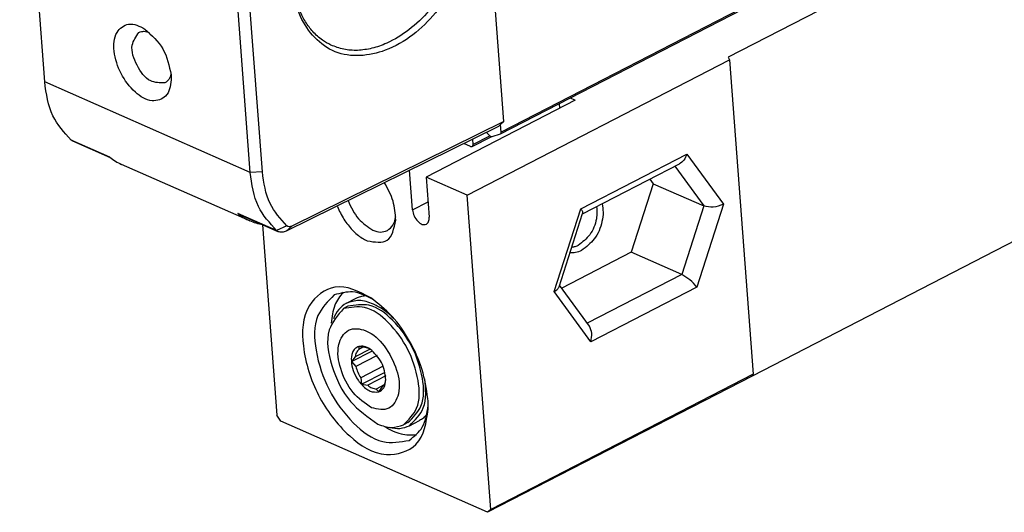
# Model space of a CAD drawing. Header units: millimetres. Extents: x -500 to 527, y -131 to 328.
# Tile 13 of 21: x 225 to 282, y -131 to -103. Entities that reach past the tile are written whole.
import ezdxf

# ---------------------------------------------------------------- set-up
doc = ezdxf.new("R2010")
doc.units = ezdxf.units.MM

# ---------------------------------------------------------------- blocks, each defined once
blk = doc.blocks.new('CABEZA_ROSCADA_REGLA_S__21', base_point=(239.048, -131.122))
at = {"color": 7, "linetype": 'Continuous'}
for p, q in [((294.477, -90.063), (266.072, -104.7)), ((250.923, -112.704), (266.154, -104.855)), ((266.072, -104.7), (266.154, -104.855)), ((266.154, -104.855), (267.53, -123.102)), ((257.195, -107.197), (248.543, -111.655)), ((256.276, -107.397), (256.296, -107.66)), ((257.195, -107.197), (256.909, -107.071)), ((295.873, -108.573), (267.468, -123.209)), ((257.622, -113.793), (263.253, -110.891)), ((247.753, -113.562), (247.58, -111.265)), ((248.543, -111.655), (248.719, -113.988)), ((250.923, -112.704), (248.543, -111.655)), ((261.729, -112.04), (260.451, -116.024)), ((261.537, -111.776), (261.729, -112.04)), ((261.729, -112.04), (264.661, -113.332)), ((252.299, -130.95), (250.923, -112.704)), ((256.263, -118.03), (257.63, -113.769)), ((239.048, -114.426), (239.882, -125.476)), ((260.451, -116.024), (256.413, -118.105)), ((263.383, -117.317), (260.451, -116.024)), ((258.023, -120.317), (256.292, -117.939)), ((243.913, -118.981), (244.489, -118.684)), ((244.004, -119.159), (243.752, -119.289)), ((244.213, -122.374), (245.429, -121.748)), ((245.288, -121.643), (244.421, -122.1)), ((244.628, -121.497), (244.627, -121.666)), ((244.875, -121.537), (244.627, -121.666)), ((244.983, -121.555), (244.628, -121.497)), ((244.421, -122.1), (244.213, -122.374)), ((245.693, -122.02), (244.463, -122.654)), ((244.213, -122.374), (244.463, -122.654)), ((246.053, -122.634), (244.75, -123.305)), ((244.75, -123.305), (244.794, -123.69)), ((244.794, -123.69), (246.163, -122.985)), ((246.2, -123.206), (245.149, -123.748)), ((267.468, -123.209), (252.112, -131.122)), ((267.53, -123.102), (252.299, -130.95)), ((267.468, -123.209), (267.53, -123.102)), ((244.794, -123.69), (245.149, -123.748)), ((246.103, -123.727), (245.641, -123.965)), ((245.641, -123.965), (245.794, -124.136)), ((245.794, -124.136), (245.998, -123.855)), ((240.109, -125.83), (239.882, -125.476)), ((252.112, -131.122), (240.109, -125.83)), ((247.485, -125.915), (247.233, -126.045)), ((247.577, -126.093), (248.154, -125.796)), ((252.299, -130.95), (252.112, -131.122))]:
    blk.add_line(p, q, dxfattribs=at)
at = {"color": 3, "linetype": 'Continuous'}
for p, q in [((257.52, -113.497), (263.68, -110.323)), ((263.68, -110.323), (265.802, -113.239)), ((262.985, -111.03), (264.661, -113.332)), ((247.753, -113.562), (248.652, -113.099)), ((255.979, -118.3), (257.52, -113.497)), ((264.661, -113.332), (263.383, -117.317)), ((265.802, -113.239), (264.262, -118.042)), ((263.383, -117.317), (257.897, -120.144)), ((258.102, -121.216), (255.979, -118.3)), ((264.262, -118.042), (258.102, -121.216))]:
    blk.add_line(p, q, dxfattribs=at)
at = {"color": 7, "linetype": 'Continuous'}
for centre, radius, start, end in [((246.541, -122.126), 2.143, 194.2482, 213.36), ((243.078, -124.935), 5.584, 358.0362, 4.4105)]:
    blk.add_arc(centre, radius, start, end, dxfattribs=at)
for points, knots in [([(263.68, -110.323), (263.632, -110.446), (263.542, -110.677), (263.344, -110.824), (263.253, -110.891)], [0, 0, 0, 0, 0.389463, 0.7240012, 0.7240012, 0.7240012, 0.7240012]), ([(246.781, -114.156), (246.753, -113.782), (246.694, -113.01), (246.32, -112.331), (246.127, -111.982)], [0, 0, 0, 0, 1.112787, 2.294689, 2.294689, 2.294689, 2.294689]), ([(244.011, -113.025), (244.183, -113.401), (244.504, -114.108), (245.148, -114.537), (245.449, -114.737)], [0, 0, 0, 0, 1.21216, 2.275532, 2.275532, 2.275532, 2.275532]), ([(243.382, -113.336), (243.383, -113.338), (243.385, -113.345), (243.44, -113.483), (243.559, -113.743), (243.766, -114.105), (244, -114.438), (244.257, -114.736), (244.531, -114.993), (244.816, -115.208), (245.022, -115.312), (245.122, -115.362)], [0, 0, 0, 0, 0.008301, 0.022143, 0.446215, 0.863821, 1.271246, 1.664743, 2.040867, 2.396896, 2.731434, 2.731434, 2.731434, 2.731434]), ([(247.753, -113.562), (247.778, -113.683), (247.827, -113.928), (248.03, -114.217), (248.286, -114.437), (248.476, -114.409), (248.557, -114.397)], [0, 0, 0, 0, 0.364577, 0.739448, 1.056327, 1.29365, 1.29365, 1.29365, 1.29365]), ([(258.434, -113.375), (258.448, -113.487), (258.478, -113.722), (258.41, -114.288), (258.131, -115.035), (257.621, -115.431), (257.378, -115.62)], [0, 0, 0, 0, 0.337109, 0.708091, 1.706217, 2.61523, 2.61523, 2.61523, 2.61523]), ([(257.52, -113.497), (257.558, -113.548), (257.62, -113.63), (257.627, -113.731), (257.63, -113.769)], [0, 0, 0, 0, 0.1867623, 0.2985848, 0.2985848, 0.2985848, 0.2985848]), ([(258.755, -113.209), (258.784, -113.372), (258.846, -113.716), (258.741, -114.428), (258.397, -115.281), (257.835, -115.711), (257.567, -115.916)], [0, 0, 0, 0, 0.491128, 1.043137, 2.141013, 3.136037, 3.136037, 3.136037, 3.136037]), ([(265.802, -113.239), (265.606, -113.313), (265.233, -113.454), (264.845, -113.371), (264.661, -113.332)], [0, 0, 0, 0, 0.614368, 1.167164, 1.167164, 1.167164, 1.167164]), ([(245.122, -115.362), (245.563, -115.429), (246.487, -115.569), (246.68, -114.641), (246.781, -114.156)], [0, 0, 0, 0, 1.157608, 2.424688, 2.424688, 2.424688, 2.424688]), ([(246.292, -114.763), (246.414, -114.667), (246.68, -114.457), (246.745, -114.123), (246.78, -113.942)], [0, 0, 0, 0, 0.4516503, 0.9839522, 0.9839522, 0.9839522, 0.9839522]), ([(248.557, -114.397), (248.608, -114.35), (248.725, -114.241), (248.721, -114.079), (248.719, -113.988)], [0, 0, 0, 0, 0.201377, 0.4593167, 0.4593167, 0.4593167, 0.4593167]), ([(245.449, -114.737), (245.599, -114.792), (245.878, -114.895), (246.161, -114.805), (246.292, -114.763)], [0, 0, 0, 0, 0.4632917, 0.8647571, 0.8647571, 0.8647571, 0.8647571]), ([(257.567, -115.916), (257.455, -115.966), (257.241, -116.062), (257.008, -116.054), (256.898, -116.05)], [0, 0, 0, 0, 0.3646117, 0.6910022, 0.6910022, 0.6910022, 0.6910022]), ([(257.378, -115.62), (257.315, -115.65), (257.194, -115.707), (257.061, -115.729), (256.997, -115.74)], [0, 0, 0, 0, 0.2079853, 0.4008401, 0.4008401, 0.4008401, 0.4008401]), ([(264.262, -118.042), (264.133, -117.894), (263.88, -117.604), (263.547, -117.411), (263.383, -117.317)], [0, 0, 0, 0, 0.583851, 1.146675, 1.146675, 1.146675, 1.146675]), ([(245.328, -118.662), (244.631, -118.298), (243.353, -117.631), (241.355, -119.148), (241.293, -121.717), (242.145, -124.392), (243.829, -126.638), (245.957, -128.079), (248.352, -127.333), (248.551, -125.905), (248.659, -125.126)], [0, 0, 0, 0, 2.16938, 3.979933, 6.364764, 9.350322, 12.335879, 14.72071, 16.531263, 18.700643, 18.700643, 18.700643, 18.700643]), ([(245.497, -118.778), (245.096, -118.569), (244.361, -118.186), (243.568, -118.402), (243.208, -118.501)], [0, 0, 0, 0, 1.301469, 2.382402, 2.382402, 2.382402, 2.382402]), ([(255.979, -118.3), (256.047, -118.263), (256.167, -118.198), (256.234, -118.081), (256.263, -118.03)], [0, 0, 0, 0, 0.2272517, 0.3983289, 0.3983289, 0.3983289, 0.3983289]), ([(243.208, -118.501), (242.836, -118.876), (241.974, -119.745), (242.084, -121.898), (242.806, -124.051), (244.141, -125.889), (245.83, -127.228), (247.039, -127.031), (247.56, -126.945)], [0, 0, 0, 0, 1.528227, 3.542462, 5.946457, 8.350452, 10.364687, 11.892914, 11.892914, 11.892914, 11.892914]), ([(243.717, -118.336), (243.536, -118.582), (243.144, -119.118), (243.075, -119.781), (243.037, -120.138)], [0, 0, 0, 0, 0.901004, 1.95711, 1.95711, 1.95711, 1.95711]), ([(245.48, -119.028), (245.201, -118.926), (244.681, -118.735), (244.156, -118.903), (243.913, -118.981)], [0, 0, 0, 0, 0.861938, 1.60885, 1.60885, 1.60885, 1.60885]), ([(244.489, -118.684), (244.573, -118.647), (244.741, -118.571), (244.924, -118.546), (245.016, -118.533)], [0, 0, 0, 0, 0.2737354, 0.5510124, 0.5510124, 0.5510124, 0.5510124]), ([(248.645, -124.505), (248.559, -123.943), (248.379, -122.781), (247.627, -121.168), (246.645, -119.711), (245.753, -119), (245.328, -118.662)], [0, 0, 0, 0, 1.699135, 3.509842, 5.292081, 6.913118, 6.913118, 6.913118, 6.913118]), ([(243.752, -119.289), (243.413, -119.684), (242.606, -120.626), (243.029, -122.747), (243.942, -124.735), (245.17, -125.597), (245.744, -126.001)], [0, 0, 0, 0, 1.495919, 3.562314, 5.912421, 7.977051, 7.977051, 7.977051, 7.977051]), ([(243.913, -118.981), (243.751, -119.091), (243.416, -119.318), (243.246, -119.688), (243.159, -119.88)], [0, 0, 0, 0, 0.573332, 1.192888, 1.192888, 1.192888, 1.192888]), ([(247.233, -126.045), (247.531, -125.745), (248.221, -125.049), (248.132, -123.327), (247.555, -121.604), (246.487, -120.134), (245.136, -119.063), (244.169, -119.221), (243.752, -119.289)], [0, 0, 0, 0, 1.222581, 2.83397, 4.757166, 6.680362, 8.29175, 9.514331, 9.514331, 9.514331, 9.514331]), ([(247.485, -125.915), (247.783, -125.615), (248.473, -124.919), (248.385, -123.197), (247.807, -121.474), (246.739, -120.004), (245.388, -118.933), (244.421, -119.091), (244.004, -119.159)], [0, 0, 0, 0, 1.222581, 2.83397, 4.757166, 6.680362, 8.29175, 9.514331, 9.514331, 9.514331, 9.514331]), ([(246.647, -119.848), (246.464, -119.679), (246.111, -119.355), (245.685, -119.134), (245.48, -119.028)], [0, 0, 0, 0, 0.743253, 1.431553, 1.431553, 1.431553, 1.431553]), ([(245.373, -125.053), (245.735, -125.135), (246.461, -125.299), (247.107, -124.101), (246.876, -122.778), (246.205, -121.469), (245.244, -120.517), (243.931, -120.353), (243.306, -121.524), (243.538, -122.845), (244.168, -124.21), (244.989, -124.784), (245.373, -125.053)], [0, 0, 0, 0, 1.00209, 2.005916, 3.392333, 4.968277, 6.35257, 7.354735, 8.358638, 9.744965, 11.32091, 12.705291, 12.705291, 12.705291, 12.705291]), ([(258.102, -121.216), (258.141, -121.049), (258.213, -120.739), (258.083, -120.45), (258.023, -120.317)], [0, 0, 0, 0, 0.4984703, 0.9254564, 0.9254564, 0.9254564, 0.9254564]), ([(244.628, -121.497), (244.552, -121.531), (244.39, -121.603), (244.218, -121.911), (244.175, -122.361), (244.296, -122.913), (244.501, -123.319), (244.682, -123.576), (244.757, -123.653), (244.794, -123.69)], [0, 0, 0, 0, 0.244181, 0.52026, 1.005136, 1.573412, 2.193477, 2.356076, 2.514426, 2.514426, 2.514426, 2.514426]), ([(244.627, -121.666), (244.576, -121.724), (244.468, -121.848), (244.438, -122.012), (244.421, -122.1)], [0, 0, 0, 0, 0.2260395, 0.487964, 0.487964, 0.487964, 0.487964]), ([(245.288, -121.643), (245.174, -121.576), (244.969, -121.454), (244.734, -121.484), (244.628, -121.497)], [0, 0, 0, 0, 0.3822571, 0.6926531, 0.6926531, 0.6926531, 0.6926531]), ([(245.288, -121.643), (245.237, -121.621), (245.139, -121.578), (245.033, -121.563), (244.983, -121.555)], [0, 0, 0, 0, 0.1667835, 0.3183953, 0.3183953, 0.3183953, 0.3183953]), ([(246.203, -123.421), (246.156, -123.071), (246.062, -122.37), (245.546, -121.886), (245.288, -121.643)], [0, 0, 0, 0, 1.024125, 2.054661, 2.054661, 2.054661, 2.054661]), ([(245.794, -124.136), (245.907, -124.063), (246.162, -123.898), (246.188, -123.591), (246.203, -123.421)], [0, 0, 0, 0, 0.385051, 0.8663751, 0.8663751, 0.8663751, 0.8663751]), ([(245.998, -123.855), (246.048, -123.797), (246.157, -123.672), (246.187, -123.508), (246.203, -123.421)], [0, 0, 0, 0, 0.2260395, 0.487964, 0.487964, 0.487964, 0.487964]), ([(247.577, -126.093), (247.897, -125.769), (248.634, -125.024), (248.522, -123.964), (248.459, -123.365)], [0, 0, 0, 0, 1.303994, 3.004546, 3.004546, 3.004546, 3.004546]), ([(244.794, -123.69), (244.95, -123.854), (245.227, -124.143), (245.622, -124.138), (245.794, -124.136)], [0, 0, 0, 0, 0.643265, 1.139096, 1.139096, 1.139096, 1.139096]), ([(245.149, -123.748), (245.229, -123.806), (245.378, -123.913), (245.558, -123.949), (245.641, -123.965)], [0, 0, 0, 0, 0.292499, 0.5439852, 0.5439852, 0.5439852, 0.5439852]), ([(247.56, -126.945), (247.849, -126.71), (248.485, -126.19), (248.599, -125.369), (248.662, -124.921)], [0, 0, 0, 0, 1.080602, 2.381561, 2.381561, 2.381561, 2.381561]), ([(248.583, -125.454), (248.519, -125.522), (248.393, -125.656), (248.233, -125.749), (248.154, -125.796)], [0, 0, 0, 0, 0.2772771, 0.5510124, 0.5510124, 0.5510124, 0.5510124]), ([(245.744, -126.001), (246.009, -126.098), (246.503, -126.28), (247.001, -126.119), (247.233, -126.045)], [0, 0, 0, 0, 0.818841, 1.528408, 1.528408, 1.528408, 1.528408]), ([(246.127, -126.134), (246.44, -126.311), (247.02, -126.64), (247.683, -126.631), (247.989, -126.627)], [0, 0, 0, 0, 1.05598, 1.956893, 1.956893, 1.956893, 1.956893]), ([(246.407, -126.185), (246.615, -126.225), (247.014, -126.302), (247.394, -126.161), (247.577, -126.093)], [0, 0, 0, 0, 0.619863, 1.193442, 1.193442, 1.193442, 1.193442])]:
    blk.add_open_spline(points, degree=3, knots=knots, dxfattribs=at)
blk = doc.blocks.new('REGLA_S-70__22', base_point=(224.945, -114.888))
at = {"color": 3, "linetype": 'Continuous'}
for p, q in [((446.827, -9.116), (252.894, -109.047)), ((238.333, -111.387), (226.399, -106.126)), ((230.178, -110.499), (227.928, -109.507)), ((251.253, -109.764), (252.241, -109.265)), ((239.038, -111.353), (238.333, -111.387)), ((239.863, -114.768), (237.613, -113.777)), ((240.459, -114.493), (239.863, -114.768)), ((240.737, -114.508), (240.419, -114.797))]:
    blk.add_line(p, q, dxfattribs=at)
at = {"color": 7, "linetype": 'Continuous'}
for p, q in [((446.78, -9.233), (252.848, -109.164)), ((253.048, -108.435), (251.229, -84.312)), ((226.399, -106.126), (224.946, -86.864)), ((238.333, -111.387), (236.88, -92.125)), ((239.038, -111.353), (237.586, -92.092)), ((233.738, -105.731), (233.744, -106.015)), ((253.048, -108.435), (240.737, -114.508)), ((252.861, -108.607), (252.736, -108.721)), ((253.048, -108.435), (252.861, -108.607)), ((252.894, -109.047), (252.861, -108.607)), ((252.736, -108.721), (240.419, -114.797)), ((252.241, -109.265), (252.039, -109.065)), ((252.837, -109.168), (252.367, -109.314)), ((228.027, -109.568), (227.928, -109.507)), ((230.225, -110.536), (228.027, -109.568)), ((251.128, -109.878), (250.739, -109.707)), ((251.207, -109.881), (252.311, -109.311)), ((251.23, -109.464), (251.253, -109.764)), ((238.317, -114.205), (230.86, -110.918)), ((237.723, -113.842), (237.613, -113.777)), ((239.962, -114.829), (237.723, -113.842)), ((239.962, -114.829), (239.863, -114.768))]:
    blk.add_line(p, q, dxfattribs=at)
for centre, radius, start, end in [((251.17, -109.798), 0.0907, 242.6634, 293.9138), ((232.075, -108.174), 3.001, 230.7862, 246.1214), ((239.597, -111.31), 3.166, 231.196, 246.1473)]:
    blk.add_arc(centre, radius, start, end, dxfattribs=at)
for points, knots in [([(251.706, -94.546), (251.619, -95.891), (251.44, -98.636), (249.367, -102.127), (246.582, -104.512), (243.11, -104.838), (240.756, -102.218), (240.752, -100.021), (240.749, -98.8)], [0, 0, 0, 0, 3.996459, 8.152884, 11.796071, 14.701648, 17.563115, 21.140034, 21.140034, 21.140034, 21.140034]), ([(251.35, -94.564), (251.362, -94.974), (251.384, -95.705), (251.229, -96.87), (250.972, -97.942), (250.55, -99.111), (249.887, -100.477), (248.889, -101.9), (247.608, -103.12), (246.453, -103.836), (245.425, -104.201), (244.577, -104.325), (243.756, -104.276), (243.261, -104.086), (243.017, -103.992)], [0, 0, 0, 0, 1.227858, 2.191082, 3.516005, 4.52593, 5.915371, 8.061656, 9.697106, 11.193948, 12.101176, 12.949666, 13.752929, 14.53297, 14.53297, 14.53297, 14.53297]), ([(243.017, -103.992), (242.848, -103.902), (242.46, -103.694), (241.959, -103.234), (241.521, -102.652), (241.182, -101.992), (240.932, -101.25), (240.78, -100.457), (240.712, -99.632), (240.737, -99.081), (240.749, -98.8)], [0, 0, 0, 0, 0.573092, 1.318367, 2.015547, 2.751123, 3.532273, 4.358948, 5.167568, 6.010482, 6.010482, 6.010482, 6.010482]), ([(233.744, -106.015), (233.695, -106.371), (233.604, -107.024), (232.509, -107.365), (231.537, -106.706), (230.766, -105.68), (230.377, -104.456), (230.405, -103.282), (231.319, -102.589), (231.903, -102.894), (232.221, -103.06)], [0, 0, 0, 0, 0.991717, 1.819398, 2.909606, 4.274433, 5.639259, 6.729467, 7.557149, 8.548865, 8.548865, 8.548865, 8.548865]), ([(233.379, -106.189), (233.086, -106.185), (232.371, -106.173), (231.725, -105.186), (231.296, -104.086), (231.701, -103.498), (231.867, -103.256)], [0, 0, 0, 0, 0.836345, 2.036647, 3.236949, 4.073294, 4.073294, 4.073294, 4.073294]), ([(231.867, -103.256), (231.965, -103.224), (232.173, -103.156), (232.381, -103.228), (232.492, -103.266)], [0, 0, 0, 0, 0.2993254, 0.6399966, 0.6399966, 0.6399966, 0.6399966]), ([(232.221, -103.06), (232.611, -103.418), (233.401, -104.145), (233.625, -105.197), (233.738, -105.731)], [0, 0, 0, 0, 1.545513, 3.140658, 3.140658, 3.140658, 3.140658]), ([(233.733, -105.676), (233.7, -105.788), (233.638, -105.999), (233.462, -106.129), (233.379, -106.189)], [0, 0, 0, 0, 0.3404741, 0.6396575, 0.6396575, 0.6396575, 0.6396575]), ([(227.928, -109.507), (227.529, -109.063), (226.665, -108.102), (226.492, -106.816), (226.399, -106.126)], [0, 0, 0, 0, 1.753568, 3.788468, 3.788468, 3.788468, 3.788468]), ([(252.848, -109.164), (252.863, -109.15), (252.896, -109.119), (252.895, -109.073), (252.894, -109.047)], [0, 0, 0, 0, 0.0575363, 0.1312333, 0.1312333, 0.1312333, 0.1312333]), ([(252.367, -109.314), (252.346, -109.315), (252.298, -109.316), (252.261, -109.283), (252.241, -109.265)], [0, 0, 0, 0, 0.0613653, 0.1406664, 0.1406664, 0.1406664, 0.1406664]), ([(251.253, -109.764), (251.254, -109.79), (251.255, -109.836), (251.221, -109.867), (251.207, -109.881)], [0, 0, 0, 0, 0.0736971, 0.1312333, 0.1312333, 0.1312333, 0.1312333]), ([(239.863, -114.768), (239.463, -114.324), (238.599, -113.363), (238.426, -112.078), (238.333, -111.387)], [0, 0, 0, 0, 1.753568, 3.788468, 3.788468, 3.788468, 3.788468]), ([(240.459, -114.493), (240.087, -114.08), (239.285, -113.189), (239.125, -111.995), (239.038, -111.353)], [0, 0, 0, 0, 1.628313, 3.517863, 3.517863, 3.517863, 3.517863]), ([(239.048, -114.426), (238.922, -114.4), (238.672, -114.348), (238.435, -114.253), (238.317, -114.205)], [0, 0, 0, 0, 0.384579, 0.7650576, 0.7650576, 0.7650576, 0.7650576]), ([(240.419, -114.797), (240.34, -114.829), (240.19, -114.89), (240.035, -114.849), (239.962, -114.829)], [0, 0, 0, 0, 0.2480721, 0.469423, 0.469423, 0.469423, 0.469423]), ([(240.737, -114.508), (240.686, -114.527), (240.591, -114.563), (240.501, -114.516), (240.459, -114.493)], [0, 0, 0, 0, 0.1535522, 0.2907756, 0.2907756, 0.2907756, 0.2907756])]:
    blk.add_open_spline(points, degree=3, knots=knots, dxfattribs=at)
blk.add_open_spline([(252.837, -109.168), (252.839, -109.167), (252.842, -109.166), (252.846, -109.164), (252.848, -109.164)], degree=3, dxfattribs=at)
blk = doc.blocks.new('REGLA_S2-170-T__23', base_point=(224.945, -131.122))
for name, p in [('REGLA_S-70__22', (224.945, -114.888)), ('CABEZA_ROSCADA_REGLA_S__21', (239.048, -131.122))]:
    blk.add_blockref(name, p)
blk = doc.blocks.new('Gen1', base_point=(307.5, -72.2))
blk.add_blockref('REGLA_S2-170-T__23', (224.945, -131.122))

msp = doc.modelspace()

# ---------------------------------------------------------------- block references
msp.add_blockref('Gen1', (307.5, -72.2))

doc.saveas('drawing.dxf')
